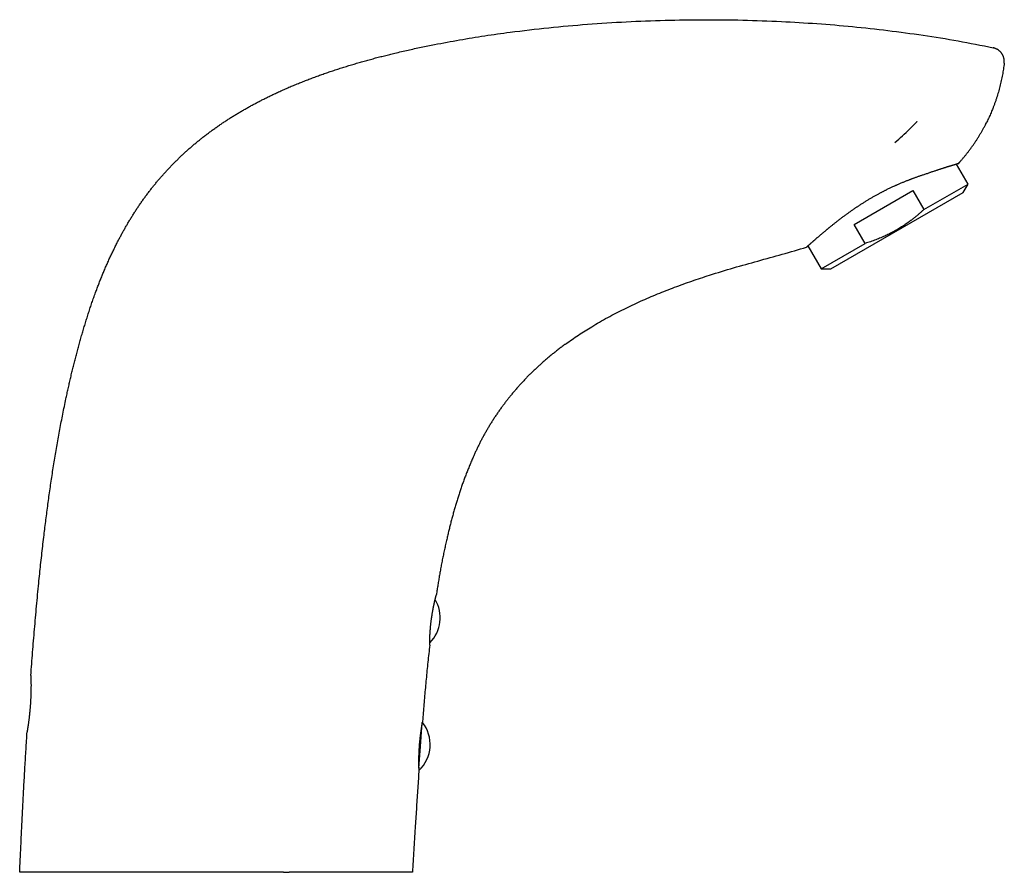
# Model space of a CAD drawing. Header units: millimetres. Extents: x 8 to 566, y 12 to 398.
# Tile 198 of 198: x 426 to 566, y 277 to 398. Entities that reach past the tile are written whole.
import ezdxf

# ---------------------------------------------------------------- set-up
doc = ezdxf.new("R2010")
doc.units = ezdxf.units.MM

msp = doc.modelspace()

# ---------------------------------------------------------------- linework, layer by layer
at = {"color": 7, "linetype": 'Continuous', "lineweight": 30}
for p, q in [((559.16, 377.55), (559.16, 377.55)), ((560.54, 374.67), (558.92, 377.47)), ((541.14, 362.67), (559.84, 373.47)), ((544.44, 368.96), (552.74, 373.76)), ((552.74, 373.76), (554.3, 371.07)), ((554.3, 371.07), (560.54, 374.67)), ((559.84, 373.47), (560.54, 374.67)), ((545.99, 366.27), (544.44, 368.96)), ((537.88, 365.91), (539.75, 362.67)), ((539.75, 362.67), (545.99, 366.27)), ((539.75, 362.67), (541.14, 362.67)), ((483.06, 295.08), (483.33, 298.47)), ((482.82, 292.01), (483.06, 295.08))]:
    msp.add_line(p, q, dxfattribs=at)
for centre, start, end in [((480.87, 313.31), 314.7281, 31.0048), ((479.45, 295.36), 312.5408, 39.0319)]:
    msp.add_arc(centre, 5, start, end, dxfattribs=at)
for points, knots in [([(485.06, 394.41), (486.24, 394.63), (488.6, 395.08), (492.17, 395.66), (496.37, 396.25), (501.21, 396.81), (506.69, 397.31), (512.18, 397.65), (517.68, 397.87), (523.17, 397.95), (528.66, 397.89), (533.99, 397.7), (539.17, 397.39), (544.19, 396.97), (549.2, 396.42), (554.18, 395.75), (559.15, 394.95), (562.44, 394.29), (564.08, 393.96)], [0, 0, 0, 0, 0.0454375, 0.0908465, 0.1362298, 0.2055151, 0.2747447, 0.3439199, 0.4130443, 0.4821204, 0.5511512, 0.6201405, 0.6835225, 0.7468714, 0.8101892, 0.8734829, 0.9367558, 1, 1, 1, 1]), ([(427.95, 305.13), (427.99, 305.68), (428.07, 306.76), (428.2, 308.4), (428.33, 310.03), (428.47, 311.66), (428.61, 313.29), (428.76, 314.93), (428.91, 316.56), (429.06, 318.08), (429.2, 319.49), (429.34, 320.8), (429.48, 322.1), (429.63, 323.4), (429.77, 324.63), (429.91, 325.8), (430.05, 326.89), (430.19, 327.98), (430.33, 329.07), (430.48, 330.16), (430.63, 331.25), (430.79, 332.34), (430.95, 333.43), (431.12, 334.52), (431.3, 335.61), (431.48, 336.69), (431.66, 337.78), (431.85, 338.86), (432.05, 339.95), (432.26, 341.03), (432.47, 342.11), (432.69, 343.19), (432.89, 344.15), (433.07, 344.98), (433.23, 345.7), (433.39, 346.42), (433.55, 347.13), (433.72, 347.85), (433.9, 348.56), (434.07, 349.27), (434.26, 349.99), (434.44, 350.7), (434.63, 351.42), (434.83, 352.15), (435.04, 352.87), (435.24, 353.59), (435.46, 354.31), (435.67, 355.03), (435.9, 355.74), (436.13, 356.46), (436.36, 357.18), (436.6, 357.89), (436.85, 358.6), (437.09, 359.27), (437.33, 359.91), (437.56, 360.51), (437.79, 361.11), (438.03, 361.71), (438.28, 362.3), (438.53, 362.89), (438.79, 363.48), (439.05, 364.07), (439.32, 364.65), (439.6, 365.23), (439.88, 365.81), (440.15, 366.35), (440.41, 366.85), (440.66, 367.31), (440.9, 367.77), (441.16, 368.23), (441.42, 368.69), (441.69, 369.15), (441.96, 369.6), (442.24, 370.06), (442.53, 370.51), (442.82, 370.96), (443.11, 371.41), (443.41, 371.85), (443.72, 372.29), (444.03, 372.72), (444.35, 373.16), (444.68, 373.59), (445, 374.01), (445.32, 374.41), (445.65, 374.81), (445.97, 375.21), (446.31, 375.59), (446.65, 375.98), (446.99, 376.36), (447.33, 376.74), (447.69, 377.11), (448.04, 377.48), (448.4, 377.84), (448.77, 378.2), (449.14, 378.56), (449.51, 378.91), (449.89, 379.26), (450.27, 379.6), (450.67, 379.95), (451.07, 380.29), (451.48, 380.63), (451.89, 380.97), (452.31, 381.3), (452.74, 381.63), (453.18, 381.96), (453.62, 382.29), (454.07, 382.61), (454.52, 382.93), (454.97, 383.24), (455.43, 383.54), (455.89, 383.84), (456.35, 384.14), (456.82, 384.43), (457.3, 384.72), (457.78, 385), (458.27, 385.28), (458.76, 385.56), (459.26, 385.84), (459.77, 386.11), (460.27, 386.37), (460.78, 386.63), (461.29, 386.89), (461.8, 387.14), (462.31, 387.38), (462.88, 387.65), (463.48, 387.92), (464.14, 388.21), (464.8, 388.5), (465.46, 388.77), (466.13, 389.04), (466.79, 389.31), (467.46, 389.56), (468.13, 389.81), (468.8, 390.06), (469.47, 390.3), (470.15, 390.53), (470.84, 390.76), (471.54, 390.99), (472.25, 391.21), (472.96, 391.43), (473.67, 391.65), (474.39, 391.86), (475.11, 392.06), (475.82, 392.26), (476.55, 392.46), (477.27, 392.65), (477.99, 392.83), (478.72, 393.01), (479.51, 393.21), (480.38, 393.41), (481.31, 393.62), (482.24, 393.83), (483.18, 394.03), (484.12, 394.22), (484.74, 394.35), (485.06, 394.41)], [0, 0, 0, 0, 0.013902, 0.0278039, 0.0417064, 0.0556088, 0.0695147, 0.0834207, 0.0973266, 0.1112325, 0.12236, 0.1334877, 0.1446154, 0.1557431, 0.1668706, 0.1762155, 0.1855604, 0.1949058, 0.2042513, 0.2135985, 0.2229458, 0.2322938, 0.2416418, 0.2509868, 0.2603317, 0.2696777, 0.2790237, 0.288373, 0.2977224, 0.3070731, 0.3164238, 0.3257689, 0.3351139, 0.3413452, 0.3475765, 0.3538078, 0.3600432, 0.3662786, 0.372514, 0.3787511, 0.3849882, 0.3912253, 0.3975967, 0.4039682, 0.4103396, 0.416711, 0.4230825, 0.4294543, 0.435826, 0.4421975, 0.4485905, 0.4549838, 0.4613771, 0.4677701, 0.4732287, 0.4786875, 0.4841463, 0.4896049, 0.4950638, 0.5005229, 0.5059821, 0.5114409, 0.5169001, 0.5223597, 0.5278192, 0.5332783, 0.5377192, 0.5421605, 0.5466018, 0.551043, 0.5554838, 0.560018, 0.5645524, 0.5690868, 0.573621, 0.5781553, 0.5826899, 0.5872245, 0.5917588, 0.5963322, 0.600906, 0.6054798, 0.6100532, 0.6144012, 0.6187498, 0.6230985, 0.627447, 0.6317951, 0.6361432, 0.6404918, 0.6448406, 0.6491892, 0.6535374, 0.6578854, 0.662234, 0.6665827, 0.6709312, 0.6752793, 0.679789, 0.6842992, 0.6888096, 0.6933199, 0.6978296, 0.7024885, 0.7071477, 0.7118069, 0.7164658, 0.7211245, 0.7257835, 0.7304425, 0.7351012, 0.7397996, 0.7444982, 0.7491968, 0.7538951, 0.7587338, 0.7635729, 0.7684121, 0.7732511, 0.7780899, 0.7829282, 0.7877669, 0.7926057, 0.7974444, 0.8022828, 0.8083865, 0.8144906, 0.8205947, 0.8266985, 0.8327605, 0.8388227, 0.844885, 0.850947, 0.8570168, 0.8630868, 0.8691568, 0.8752266, 0.8815563, 0.8878863, 0.8942163, 0.9005461, 0.9068756, 0.9132053, 0.9195351, 0.9258647, 0.932216, 0.9385674, 0.9449188, 0.9512702, 0.9593899, 0.9675098, 0.9756296, 0.9837531, 0.9918766, 1, 1, 1, 1]), ([(564.21, 393.93), (564.19, 393.93), (564.15, 393.95), (564.1, 393.96), (564.08, 393.96)], [0, 0, 0, 0, 0.499725, 1, 1, 1, 1]), ([(565.66, 391.77), (565.66, 391.81), (565.67, 391.88), (565.67, 391.99), (565.67, 392.11), (565.66, 392.22), (565.65, 392.33), (565.62, 392.44), (565.6, 392.55), (565.56, 392.66), (565.52, 392.76), (565.48, 392.87), (565.43, 392.97), (565.37, 393.06), (565.31, 393.16), (565.24, 393.25), (565.17, 393.33), (565.09, 393.41), (565.01, 393.49), (564.92, 393.56), (564.83, 393.63), (564.74, 393.69), (564.64, 393.75), (564.54, 393.8), (564.44, 393.85), (564.35, 393.88), (564.27, 393.91), (564.23, 393.92), (564.21, 393.93)], [0, 0, 0, 0, 0.039652, 0.079429, 0.11927, 0.159111, 0.198888, 0.23854, 0.278192, 0.317969, 0.357809, 0.39765, 0.437427, 0.477079, 0.516731, 0.556508, 0.596349, 0.63619, 0.675967, 0.715619, 0.755271, 0.795048, 0.834889, 0.874729, 0.914506, 0.954158, 0.977079, 1, 1, 1, 1]), ([(565.66, 391.77), (565.64, 391.63), (565.61, 391.36), (565.55, 390.94), (565.48, 390.53), (565.41, 390.12), (565.33, 389.71), (565.25, 389.3), (565.15, 388.89), (565.09, 388.62), (565.02, 388.35), (564.95, 388.07), (564.84, 387.67), (564.72, 387.27), (564.59, 386.87), (564.45, 386.46), (564.31, 386.05), (564.16, 385.64), (564.01, 385.26), (563.86, 384.91), (563.73, 384.59), (563.58, 384.27), (563.44, 383.95), (563.29, 383.63), (563.15, 383.35), (563.06, 383.18), (563.03, 383.11)], [0, 0, 0, 0, 0.045926, 0.091851, 0.137826, 0.183802, 0.229727, 0.275653, 0.321628, 0.367603, 0.368403, 0.414129, 0.459855, 0.50563, 0.551405, 0.599374, 0.647344, 0.69537, 0.743396, 0.782003, 0.820612, 0.85922, 0.897893, 0.936569, 0.975242, 1, 1, 1, 1]), ([(550.2, 380.57), (550.55, 380.87), (551.27, 381.49), (552.29, 382.45), (552.95, 383.12), (553.28, 383.46)], [0, 0, 0, 0, 0.333748, 0.666946, 1, 1, 1, 1]), ([(553.31, 383.54), (553.31, 383.54), (553.32, 383.53), (553.31, 383.52), (553.3, 383.5), (553.29, 383.48), (553.28, 383.47), (553.27, 383.46)], [0, 0, 0, 0, 0.141696, 0.320733, 0.488311, 0.656391, 1, 1, 1, 1]), ([(559.16, 377.55), (559.23, 377.63), (559.4, 377.81), (559.66, 378.11), (559.94, 378.44), (560.21, 378.77), (560.48, 379.11), (560.74, 379.45), (560.99, 379.79), (561.24, 380.14), (561.48, 380.5), (561.72, 380.85), (561.95, 381.21), (562.17, 381.57), (562.39, 381.94), (562.6, 382.3), (562.8, 382.67), (562.98, 383.01), (563.09, 383.23), (563.14, 383.33)], [0, 0, 0, 0, 0.045496, 0.106697, 0.167838, 0.228923, 0.289957, 0.350945, 0.41189, 0.472665, 0.533407, 0.594119, 0.654806, 0.715473, 0.775039, 0.834593, 0.894138, 0.953678, 1, 1, 1, 1]), ([(559.16, 377.55), (559.16, 377.55), (559.16, 377.55), (559.16, 377.55), (559.15, 377.54), (559.13, 377.54), (559.12, 377.53), (559.1, 377.53), (559.07, 377.52), (559.05, 377.51), (559.03, 377.51), (559, 377.5), (558.98, 377.49), (558.95, 377.48), (558.92, 377.47), (558.88, 377.46), (558.83, 377.45), (558.78, 377.43), (558.72, 377.41), (558.65, 377.39), (558.58, 377.37), (558.51, 377.35), (558.44, 377.33), (558.36, 377.31), (558.28, 377.28), (558.2, 377.26), (558.11, 377.23), (558.03, 377.21), (557.95, 377.19), (557.88, 377.16), (557.8, 377.14), (557.73, 377.12), (557.65, 377.1), (557.57, 377.07), (557.49, 377.05), (557.4, 377.02), (557.29, 376.98), (557.17, 376.94), (557.04, 376.9), (556.91, 376.86), (556.78, 376.82), (556.63, 376.77), (556.47, 376.72), (556.29, 376.66), (556.11, 376.6), (555.93, 376.54), (555.73, 376.48), (555.54, 376.41), (555.33, 376.35), (555.19, 376.3), (555.13, 376.28)], [0, 0, 0, 0, 0.020705, 0.041941, 0.063176, 0.084477, 0.105779, 0.127079, 0.143149, 0.159219, 0.175302, 0.191384, 0.207205, 0.223026, 0.238859, 0.254692, 0.277031, 0.299373, 0.321712, 0.344128, 0.366546, 0.388962, 0.410197, 0.431433, 0.452668, 0.473967, 0.495268, 0.516568, 0.532634, 0.5487, 0.564778, 0.580856, 0.596678, 0.6125, 0.628333, 0.644166, 0.666455, 0.688746, 0.711035, 0.733396, 0.755758, 0.778118, 0.8057, 0.833281, 0.860923, 0.888565, 0.916392, 0.944219, 0.972109, 1, 1, 1, 1]), ([(559.37, 377.77), (559.36, 377.76), (559.29, 377.69), (559.22, 377.62), (559.16, 377.55)], [0, 0, 0, 0, 0.101488, 1, 1, 1, 1]), ([(537.69, 365.74), (537.69, 365.74), (537.69, 365.74), (537.69, 365.75), (537.7, 365.75), (537.71, 365.76), (537.73, 365.78), (537.74, 365.79), (537.76, 365.8), (537.78, 365.82), (537.79, 365.83), (537.81, 365.85), (537.84, 365.87), (537.86, 365.89), (537.88, 365.91), (537.91, 365.94), (537.95, 365.97), (537.99, 366.01), (538.04, 366.05), (538.09, 366.1), (538.15, 366.14), (538.2, 366.19), (538.26, 366.24), (538.32, 366.3), (538.38, 366.35), (538.45, 366.41), (538.52, 366.47), (538.58, 366.53), (538.64, 366.58), (538.7, 366.63), (538.76, 366.68), (538.82, 366.73), (538.88, 366.79), (538.94, 366.84), (539.01, 366.9), (539.08, 366.96), (539.17, 367.04), (539.26, 367.12), (539.36, 367.21), (539.47, 367.3), (539.57, 367.39), (539.68, 367.48), (539.79, 367.58), (539.9, 367.67), (540.01, 367.76), (540.13, 367.86), (540.25, 367.96), (540.36, 368.05), (540.46, 368.14), (540.56, 368.22), (540.65, 368.3), (540.75, 368.38), (540.84, 368.46), (540.94, 368.54), (541.04, 368.62), (541.16, 368.71), (541.29, 368.81), (541.43, 368.93), (541.58, 369.05), (541.73, 369.17), (541.88, 369.29), (542.04, 369.42), (542.2, 369.54), (542.37, 369.67), (542.54, 369.8), (542.71, 369.93), (542.88, 370.06), (543.06, 370.19), (543.24, 370.32), (543.41, 370.44), (543.58, 370.57), (543.74, 370.68), (543.91, 370.8), (544.07, 370.92), (544.24, 371.04), (544.4, 371.14), (544.54, 371.24), (544.67, 371.33), (544.81, 371.42), (544.94, 371.51), (545.07, 371.59), (545.2, 371.68), (545.33, 371.77), (545.48, 371.86), (545.66, 371.97), (545.85, 372.09), (546.04, 372.21), (546.23, 372.33), (546.42, 372.45), (546.62, 372.56), (546.81, 372.68), (546.99, 372.78), (547.18, 372.89), (547.37, 373), (547.56, 373.11), (547.74, 373.2), (547.9, 373.29), (548.04, 373.37), (548.19, 373.45), (548.33, 373.52), (548.48, 373.6), (548.62, 373.67), (548.76, 373.74), (548.93, 373.83), (549.11, 373.92), (549.31, 374.02), (549.52, 374.12), (549.72, 374.21), (549.92, 374.31), (550.11, 374.39), (550.27, 374.46), (550.41, 374.53), (550.56, 374.59), (550.72, 374.66), (550.9, 374.74), (551.1, 374.83), (551.3, 374.91), (551.5, 374.99), (551.7, 375.07), (551.88, 375.14), (552.05, 375.21), (552.19, 375.27), (552.34, 375.32), (552.49, 375.38), (552.63, 375.43), (552.77, 375.48), (552.91, 375.54), (553.07, 375.59), (553.25, 375.66), (553.45, 375.73), (553.64, 375.79), (553.83, 375.86), (554.02, 375.92), (554.23, 375.99), (554.45, 376.06), (554.68, 376.14), (554.9, 376.21), (555.05, 376.26), (555.13, 376.28)], [0, 0, 0, 0, 0.007864, 0.015728, 0.023592, 0.03148, 0.039368, 0.047256, 0.053207, 0.059158, 0.065113, 0.071069, 0.076928, 0.082787, 0.08865, 0.094513, 0.102784, 0.111055, 0.119325, 0.127624, 0.135924, 0.144222, 0.152086, 0.15995, 0.167814, 0.175701, 0.18359, 0.191477, 0.197427, 0.203377, 0.209331, 0.215285, 0.221145, 0.227004, 0.232867, 0.238731, 0.24699, 0.25525, 0.26351, 0.271796, 0.280083, 0.288369, 0.296327, 0.304285, 0.312242, 0.320224, 0.328206, 0.336187, 0.342207, 0.348227, 0.354251, 0.360276, 0.366206, 0.372136, 0.378071, 0.384005, 0.392357, 0.40071, 0.409062, 0.417442, 0.425822, 0.434202, 0.442809, 0.451416, 0.460036, 0.468656, 0.477318, 0.485979, 0.494654, 0.50333, 0.51102, 0.518711, 0.526401, 0.534113, 0.541827, 0.549539, 0.555356, 0.561173, 0.566995, 0.572816, 0.578548, 0.58428, 0.590016, 0.595752, 0.603825, 0.611899, 0.619972, 0.628072, 0.636174, 0.644274, 0.651965, 0.659656, 0.667346, 0.675061, 0.682777, 0.690491, 0.696312, 0.702134, 0.707959, 0.713785, 0.719514, 0.725243, 0.730976, 0.736709, 0.744807, 0.752905, 0.761002, 0.769128, 0.777254, 0.785379, 0.791142, 0.796905, 0.802671, 0.808438, 0.816528, 0.824619, 0.832708, 0.840824, 0.848941, 0.857057, 0.863182, 0.869306, 0.875435, 0.881564, 0.887589, 0.893614, 0.899643, 0.905672, 0.91419, 0.922709, 0.931226, 0.939773, 0.94832, 0.956866, 0.967637, 0.978408, 0.989204, 1, 1, 1, 1]), ([(554.3, 371.07), (554.2, 370.97), (554, 370.79), (553.7, 370.53), (553.4, 370.26), (553.09, 370.01), (552.77, 369.75), (552.48, 369.53), (552.2, 369.32), (551.93, 369.13), (551.67, 368.94), (551.4, 368.76), (551.13, 368.59), (550.85, 368.41), (550.57, 368.24), (550.28, 368.08), (549.99, 367.92), (549.71, 367.77), (549.45, 367.63), (549.19, 367.51), (548.9, 367.37), (548.58, 367.22), (548.22, 367.07), (547.85, 366.92), (547.49, 366.78), (547.12, 366.64), (546.74, 366.51), (546.37, 366.39), (546.12, 366.31), (545.99, 366.27)], [0, 0, 0, 0, 0.041519, 0.083038, 0.124578, 0.166124, 0.20767, 0.249208, 0.282525, 0.315849, 0.349174, 0.382497, 0.415813, 0.449945, 0.484084, 0.518226, 0.552365, 0.586496, 0.615848, 0.645201, 0.674553, 0.715102, 0.755651, 0.796332, 0.837019, 0.877707, 0.918388, 0.959194, 1, 1, 1, 1]), ([(503.61, 352.03), (504.21, 352.46), (505.42, 353.31), (507.4, 354.56), (509.55, 355.8), (511.86, 356.99), (514.22, 358.1), (516.61, 359.12), (519.03, 360.07), (521.48, 360.95), (524.25, 361.88), (527.37, 362.82), (530.81, 363.78), (534.26, 364.72), (536.55, 365.4), (537.69, 365.74)], [0, 0, 0, 0, 0.060059, 0.120123, 0.190506, 0.260895, 0.331284, 0.401671, 0.472065, 0.542457, 0.612848, 0.709628, 0.806419, 0.903216, 1, 1, 1, 1]), ([(503.61, 352.03), (503.45, 351.91), (503.14, 351.69), (502.68, 351.34), (502.23, 350.98), (501.77, 350.62), (501.33, 350.25), (500.89, 349.88), (500.46, 349.51), (500.05, 349.15), (499.66, 348.79), (499.28, 348.43), (498.89, 348.07), (498.52, 347.69), (498.14, 347.32), (497.78, 346.94), (497.41, 346.55), (497.06, 346.16), (496.71, 345.76), (496.36, 345.36), (496.03, 344.96), (495.7, 344.57), (495.39, 344.18), (495.09, 343.78), (494.79, 343.39), (494.48, 342.97), (494.18, 342.55), (493.88, 342.11), (493.59, 341.67), (493.3, 341.23), (493.02, 340.78), (492.75, 340.34), (492.49, 339.9), (492.24, 339.47), (492, 339.03), (491.76, 338.59), (491.53, 338.15), (491.31, 337.7), (491.09, 337.25), (490.88, 336.8), (490.67, 336.34), (490.45, 335.84), (490.21, 335.29), (489.96, 334.68), (489.72, 334.08), (489.48, 333.49), (489.26, 332.89), (489.04, 332.29), (488.83, 331.7), (488.63, 331.1), (488.43, 330.5), (488.25, 329.9), (488.06, 329.31), (487.89, 328.7), (487.72, 328.09), (487.55, 327.48), (487.39, 326.86), (487.24, 326.25), (487.09, 325.63), (486.94, 325.01), (486.78, 324.35), (486.62, 323.66), (486.47, 322.94), (486.31, 322.21), (486.16, 321.48), (486.02, 320.75), (485.89, 320.04), (485.76, 319.33), (485.65, 318.64), (485.54, 317.95), (485.43, 317.26), (485.36, 316.8), (485.33, 316.57)], [0, 0, 0, 0, 0.014049, 0.028099, 0.042148, 0.056198, 0.070247, 0.084297, 0.098346, 0.111225, 0.124103, 0.136982, 0.14986, 0.162738, 0.175616, 0.188495, 0.201373, 0.214252, 0.22713, 0.240009, 0.252887, 0.265029, 0.277172, 0.289314, 0.301457, 0.3136, 0.326478, 0.339357, 0.352235, 0.365113, 0.377992, 0.39087, 0.403013, 0.415155, 0.427298, 0.43944, 0.451583, 0.463726, 0.475868, 0.488011, 0.500153, 0.512296, 0.528197, 0.544098, 0.559999, 0.575453, 0.590907, 0.606361, 0.621815, 0.637269, 0.652448, 0.667626, 0.682804, 0.697983, 0.713471, 0.728959, 0.744447, 0.759935, 0.775423, 0.790911, 0.806399, 0.824469, 0.842539, 0.860608, 0.878677, 0.896747, 0.914816, 0.931853, 0.948889, 0.965926, 0.982963, 1, 1, 1, 1]), ([(484.38, 309.42), (484.38, 309.42), (484.38, 309.42), (484.38, 309.43), (484.38, 309.44), (484.38, 309.47), (484.38, 309.49), (484.38, 309.53), (484.38, 309.57), (484.38, 309.62), (484.38, 309.67), (484.38, 309.73), (484.39, 309.79), (484.39, 309.86), (484.39, 309.94), (484.39, 310.02), (484.39, 310.11), (484.39, 310.2), (484.4, 310.3), (484.4, 310.4), (484.4, 310.51), (484.41, 310.62), (484.41, 310.73), (484.42, 310.85), (484.42, 310.98), (484.43, 311.1), (484.44, 311.23), (484.45, 311.36), (484.46, 311.5), (484.47, 311.64), (484.48, 311.78), (484.49, 311.92), (484.51, 312.07), (484.52, 312.22), (484.54, 312.36), (484.55, 312.51), (484.57, 312.66), (484.59, 312.81), (484.61, 312.96), (484.63, 313.11), (484.65, 313.26), (484.67, 313.41), (484.69, 313.56), (484.72, 313.7), (484.74, 313.84), (484.76, 313.99), (484.79, 314.13), (484.81, 314.27), (484.84, 314.41), (484.86, 314.55), (484.89, 314.68), (484.91, 314.81), (484.94, 314.93), (484.97, 315.06), (484.99, 315.18), (485.02, 315.3), (485.04, 315.41), (485.07, 315.52), (485.09, 315.62), (485.11, 315.72), (485.14, 315.82), (485.16, 315.91), (485.18, 315.99), (485.2, 316.07), (485.22, 316.15), (485.24, 316.21), (485.25, 316.28), (485.27, 316.33), (485.28, 316.38), (485.29, 316.43), (485.3, 316.47), (485.31, 316.5), (485.32, 316.52), (485.32, 316.54), (485.32, 316.55), (485.33, 316.56), (485.33, 316.56), (485.33, 316.56), (485.33, 316.57)], [0, 0, 0, 0, 0.013141, 0.026282, 0.039514, 0.052746, 0.066267, 0.079788, 0.093409, 0.10703, 0.12017, 0.133311, 0.146543, 0.159774, 0.173293, 0.186811, 0.200428, 0.214045, 0.227214, 0.240383, 0.253644, 0.266904, 0.280454, 0.294003, 0.307653, 0.321303, 0.334455, 0.347607, 0.360852, 0.374097, 0.387633, 0.401169, 0.414806, 0.428443, 0.441522, 0.454601, 0.467771, 0.480941, 0.494398, 0.507855, 0.521411, 0.534967, 0.548043, 0.561119, 0.574285, 0.587451, 0.600898, 0.614345, 0.627889, 0.641433, 0.654628, 0.667823, 0.681109, 0.694394, 0.707964, 0.721534, 0.735202, 0.748869, 0.76217, 0.77547, 0.788863, 0.802256, 0.815943, 0.82963, 0.84342, 0.85721, 0.870436, 0.883662, 0.896982, 0.910302, 0.923921, 0.93754, 0.951263, 0.964986, 0.973725, 0.982465, 0.991233, 1, 1, 1, 1]), ([(484.38, 309.42), (484.34, 309.02), (484.25, 308.22), (484.12, 307.01), (483.99, 305.81), (483.88, 304.6), (483.76, 303.41), (483.66, 302.22), (483.56, 301.03), (483.46, 299.85), (483.4, 299.06), (483.37, 298.66)], [0, 0, 0, 0, 0.1119999, 0.2240001, 0.3360003, 0.4480005, 0.5600008, 0.6700008, 0.7800006, 0.8900003, 1, 1, 1, 1]), ([(427.95, 305.13), (427.95, 305.13), (427.95, 305.13), (427.95, 305.12), (427.95, 305.1), (427.95, 305.08), (427.96, 305.05), (427.96, 305.01), (427.96, 304.96), (427.96, 304.91), (427.96, 304.85), (427.96, 304.78), (427.96, 304.71), (427.97, 304.64), (427.97, 304.55), (427.97, 304.46), (427.97, 304.36), (427.97, 304.26), (427.97, 304.15), (427.97, 304.04), (427.97, 303.92), (427.98, 303.8), (427.98, 303.67), (427.97, 303.54), (427.97, 303.4), (427.97, 303.26), (427.97, 303.11), (427.97, 302.97), (427.97, 302.82), (427.96, 302.66), (427.96, 302.51), (427.95, 302.34), (427.95, 302.18), (427.94, 302.01), (427.93, 301.85), (427.92, 301.69), (427.91, 301.52), (427.9, 301.35), (427.89, 301.18), (427.88, 301.01), (427.87, 300.84), (427.86, 300.68), (427.84, 300.51), (427.83, 300.35), (427.82, 300.19), (427.8, 300.03), (427.78, 299.87), (427.77, 299.71), (427.75, 299.55), (427.73, 299.4), (427.72, 299.25), (427.7, 299.1), (427.68, 298.96), (427.66, 298.83), (427.65, 298.69), (427.63, 298.56), (427.61, 298.43), (427.6, 298.31), (427.58, 298.2), (427.56, 298.09), (427.55, 297.98), (427.53, 297.88), (427.52, 297.79), (427.5, 297.7), (427.49, 297.62), (427.48, 297.54), (427.47, 297.47), (427.46, 297.41), (427.45, 297.35), (427.44, 297.3), (427.44, 297.26), (427.43, 297.22), (427.42, 297.19), (427.42, 297.17), (427.42, 297.16), (427.42, 297.15), (427.42, 297.15), (427.42, 297.15)], [0, 0, 0, 0, 0.013169, 0.026349, 0.039529, 0.052698, 0.066251, 0.079815, 0.09338, 0.106933, 0.120101, 0.133281, 0.146461, 0.159629, 0.173177, 0.186738, 0.200299, 0.213847, 0.227061, 0.240287, 0.253513, 0.266728, 0.280323, 0.293931, 0.307539, 0.321134, 0.334395, 0.347667, 0.360939, 0.3742, 0.387848, 0.401509, 0.41517, 0.428819, 0.442034, 0.455262, 0.468489, 0.481705, 0.495309, 0.508925, 0.522542, 0.536145, 0.549296, 0.562457, 0.575619, 0.588769, 0.6023, 0.615844, 0.629388, 0.642919, 0.656085, 0.669263, 0.68244, 0.695607, 0.709152, 0.722709, 0.736267, 0.749812, 0.763038, 0.776276, 0.789514, 0.802741, 0.816351, 0.829974, 0.843596, 0.857206, 0.870438, 0.883681, 0.896923, 0.910155, 0.923773, 0.937403, 0.951034, 0.964652, 0.976433, 0.988219, 1, 1, 1, 1]), ([(483.37, 298.66), (483.37, 298.66), (483.37, 298.66), (483.37, 298.65), (483.36, 298.64), (483.36, 298.62), (483.35, 298.59), (483.35, 298.55), (483.34, 298.51), (483.33, 298.47), (483.32, 298.41), (483.31, 298.36), (483.3, 298.29), (483.29, 298.23), (483.27, 298.15), (483.26, 298.07), (483.24, 297.98), (483.23, 297.89), (483.21, 297.8), (483.19, 297.7), (483.18, 297.59), (483.16, 297.49), (483.14, 297.37), (483.12, 297.25), (483.1, 297.13), (483.09, 297), (483.07, 296.87), (483.05, 296.74), (483.03, 296.61), (483.02, 296.47), (483, 296.33), (482.98, 296.18), (482.97, 296.04), (482.95, 295.89), (482.94, 295.74), (482.92, 295.6), (482.91, 295.45), (482.9, 295.3), (482.89, 295.15), (482.88, 294.99), (482.87, 294.84), (482.86, 294.69), (482.85, 294.54), (482.84, 294.39), (482.83, 294.25), (482.83, 294.1), (482.82, 293.96), (482.82, 293.82), (482.81, 293.67), (482.81, 293.54), (482.81, 293.4), (482.81, 293.27), (482.81, 293.14), (482.81, 293.02), (482.81, 292.9), (482.81, 292.78), (482.81, 292.66), (482.81, 292.55), (482.81, 292.45), (482.81, 292.35), (482.81, 292.25), (482.82, 292.16), (482.82, 292.07), (482.82, 291.99), (482.83, 291.91), (482.83, 291.84), (482.83, 291.78), (482.83, 291.72), (482.83, 291.67), (482.84, 291.63), (482.84, 291.59), (482.84, 291.55), (482.84, 291.53), (482.84, 291.51), (482.84, 291.49), (482.84, 291.48), (482.84, 291.48), (482.84, 291.48)], [0, 0, 0, 0, 0.013161, 0.026334, 0.039507, 0.052668, 0.066213, 0.079771, 0.093328, 0.106873, 0.120034, 0.133206, 0.146378, 0.159539, 0.173079, 0.186631, 0.200183, 0.213722, 0.226941, 0.240171, 0.253401, 0.266619, 0.280219, 0.293832, 0.307445, 0.321045, 0.334296, 0.347559, 0.360822, 0.374073, 0.387713, 0.401366, 0.415018, 0.428658, 0.44184, 0.455033, 0.468227, 0.481409, 0.494977, 0.508559, 0.52214, 0.535709, 0.548826, 0.561955, 0.575084, 0.588201, 0.601698, 0.615206, 0.628714, 0.642211, 0.655373, 0.668546, 0.681719, 0.694881, 0.70842, 0.721972, 0.735523, 0.749062, 0.762314, 0.775577, 0.78884, 0.802092, 0.815728, 0.829377, 0.843026, 0.856662, 0.86991, 0.883169, 0.896429, 0.909676, 0.923314, 0.936965, 0.950616, 0.964254, 0.976168, 0.988086, 1, 1, 1, 1]), ([(426.37, 277.27), (426.41, 278.1), (426.49, 279.75), (426.6, 282.24), (426.73, 284.72), (426.85, 287.21), (426.98, 289.7), (427.12, 292.18), (427.27, 294.66), (427.37, 296.32), (427.42, 297.15)], [0, 0, 0, 0, 0.124995, 0.249991, 0.374988, 0.499984, 0.624987, 0.749989, 0.874995, 1, 1, 1, 1]), ([(482.84, 291.48), (482.78, 290.6), (482.66, 288.83), (482.49, 286.18), (482.31, 283.37), (482.13, 280.4), (482, 278.31), (481.94, 277.27)], [0, 0, 0, 0, 0.186667, 0.373333, 0.56, 0.78, 1, 1, 1, 1]), ([(463.7, 277.27), (463.42, 277.27), (462.85, 277.27), (462, 277.27), (461.15, 277.27), (460.33, 277.27), (459.54, 277.27), (458.78, 277.27), (458.02, 277.27), (457.26, 277.27), (456.51, 277.27), (455.75, 277.27), (454.99, 277.27), (454.32, 277.27), (453.73, 277.27), (453.22, 277.27), (452.72, 277.27), (452.22, 277.27), (451.71, 277.27), (451.21, 277.27), (450.7, 277.27), (450.19, 277.27), (449.68, 277.27), (449.18, 277.27), (448.67, 277.27), (448.15, 277.27), (447.63, 277.27), (447.11, 277.27), (446.58, 277.27), (446.11, 277.27), (445.71, 277.27), (445.36, 277.27), (445.01, 277.27), (444.66, 277.27), (444.32, 277.27), (443.98, 277.27), (443.63, 277.27), (443.29, 277.27), (442.95, 277.27), (442.61, 277.27), (442.27, 277.27), (441.93, 277.27), (441.59, 277.27), (441.24, 277.27), (440.9, 277.27), (440.56, 277.27), (440.22, 277.27), (439.89, 277.27), (439.56, 277.27), (439.25, 277.27), (438.96, 277.27), (438.7, 277.27), (438.47, 277.27), (438.24, 277.27), (438.02, 277.27), (437.8, 277.27), (437.58, 277.27), (437.36, 277.27), (437.12, 277.27), (436.86, 277.27), (436.57, 277.27), (436.29, 277.27), (436.01, 277.27), (435.74, 277.27), (435.46, 277.27), (435.19, 277.27), (434.92, 277.27), (434.65, 277.27), (434.37, 277.27), (434.09, 277.27), (433.81, 277.27), (433.53, 277.27), (433.26, 277.27), (433, 277.27), (432.77, 277.27), (432.55, 277.27), (432.33, 277.27), (432.12, 277.27), (431.91, 277.27), (431.7, 277.27), (431.5, 277.27), (431.3, 277.27), (431.11, 277.27), (430.91, 277.27), (430.73, 277.27), (430.54, 277.27), (430.36, 277.27), (430.18, 277.27), (430.01, 277.27), (429.84, 277.27), (429.68, 277.27), (429.51, 277.27), (429.35, 277.27), (429.18, 277.27), (429.03, 277.27), (428.87, 277.27), (428.72, 277.27), (428.58, 277.27), (428.45, 277.27), (428.32, 277.27), (428.19, 277.27), (428.07, 277.27), (427.96, 277.27), (427.85, 277.27), (427.74, 277.27), (427.64, 277.27), (427.54, 277.27), (427.44, 277.27), (427.35, 277.27), (427.27, 277.27), (427.19, 277.27), (427.11, 277.27), (427.04, 277.27), (426.97, 277.27), (426.91, 277.27), (426.85, 277.27), (426.79, 277.27), (426.73, 277.27), (426.68, 277.27), (426.63, 277.27), (426.59, 277.27), (426.55, 277.27), (426.51, 277.27), (426.47, 277.27), (426.44, 277.27), (426.41, 277.27), (426.4, 277.27), (426.38, 277.27), (426.37, 277.27), (426.37, 277.27), (426.37, 277.27)], [0, 0, 0, 0, 0.015988, 0.031976, 0.047966, 0.063957, 0.078228, 0.0925, 0.106775, 0.121049, 0.135321, 0.149592, 0.163869, 0.178145, 0.18766, 0.197174, 0.206689, 0.216209, 0.225728, 0.235248, 0.244895, 0.254543, 0.264191, 0.273847, 0.283503, 0.293159, 0.30326, 0.313362, 0.32347, 0.333578, 0.340313, 0.347048, 0.353783, 0.360524, 0.367266, 0.374007, 0.380742, 0.387477, 0.394213, 0.400957, 0.407702, 0.414447, 0.421466, 0.428486, 0.435506, 0.442542, 0.44958, 0.456616, 0.463354, 0.470092, 0.476829, 0.481901, 0.486974, 0.492047, 0.497119, 0.502171, 0.507224, 0.512278, 0.517331, 0.52408, 0.53083, 0.537579, 0.544314, 0.551049, 0.557784, 0.564528, 0.571272, 0.578015, 0.585417, 0.592818, 0.600219, 0.607634, 0.615049, 0.622464, 0.628693, 0.634923, 0.641153, 0.647392, 0.653631, 0.65987, 0.6661, 0.672331, 0.678561, 0.6848, 0.691041, 0.697281, 0.703511, 0.709741, 0.715971, 0.722212, 0.728453, 0.734694, 0.74134, 0.747987, 0.754634, 0.761294, 0.767954, 0.774614, 0.780988, 0.787362, 0.793736, 0.800121, 0.806507, 0.812892, 0.819266, 0.82564, 0.832014, 0.838398, 0.844782, 0.851166, 0.85754, 0.863914, 0.870287, 0.876669, 0.883052, 0.889435, 0.89623, 0.903025, 0.90982, 0.916624, 0.923429, 0.930233, 0.938939, 0.947645, 0.956357, 0.96507, 0.9738, 0.98253, 0.991265, 1, 1, 1, 1]), ([(463.7, 277.27), (463.73, 277.27), (463.78, 277.27), (463.86, 277.27), (463.95, 277.27), (464.03, 277.27), (464.11, 277.27), (464.2, 277.27), (464.28, 277.27), (464.37, 277.27), (464.44, 277.27), (464.48, 277.27)], [0, 0, 0, 0, 0.103526, 0.207053, 0.311298, 0.415543, 0.522057, 0.628571, 0.735869, 0.843167, 1, 1, 1, 1]), ([(481.94, 277.27), (481.94, 277.27), (481.94, 277.27), (481.93, 277.27), (481.92, 277.27), (481.89, 277.27), (481.87, 277.27), (481.83, 277.27), (481.79, 277.27), (481.75, 277.27), (481.69, 277.27), (481.63, 277.27), (481.57, 277.27), (481.49, 277.27), (481.41, 277.27), (481.33, 277.27), (481.23, 277.27), (481.14, 277.27), (481.03, 277.27), (480.92, 277.27), (480.8, 277.27), (480.68, 277.27), (480.56, 277.27), (480.43, 277.27), (480.3, 277.27), (480.16, 277.27), (480.02, 277.27), (479.86, 277.27), (479.7, 277.27), (479.53, 277.27), (479.36, 277.27), (479.17, 277.27), (478.99, 277.27), (478.81, 277.27), (478.62, 277.27), (478.43, 277.27), (478.24, 277.27), (478.03, 277.27), (477.81, 277.27), (477.57, 277.27), (477.33, 277.27), (477.09, 277.27), (476.83, 277.27), (476.58, 277.27), (476.31, 277.27), (476.05, 277.27), (475.78, 277.27), (475.51, 277.27), (475.24, 277.27), (474.96, 277.27), (474.68, 277.27), (474.4, 277.27), (474.12, 277.27), (473.84, 277.27), (473.56, 277.27), (473.27, 277.27), (472.98, 277.27), (472.69, 277.27), (472.39, 277.27), (472.08, 277.27), (471.77, 277.27), (471.46, 277.27), (471.15, 277.27), (470.84, 277.27), (470.52, 277.27), (470.2, 277.27), (469.87, 277.27), (469.53, 277.27), (469.19, 277.27), (468.85, 277.27), (468.5, 277.27), (468.16, 277.27), (467.81, 277.27), (467.46, 277.27), (467.1, 277.27), (466.74, 277.27), (466.37, 277.27), (466, 277.27), (465.62, 277.27), (465.24, 277.27), (464.86, 277.27), (464.6, 277.27), (464.48, 277.27)], [0, 0, 0, 0, 0.012637, 0.025246, 0.037827, 0.050383, 0.062914, 0.075421, 0.087905, 0.100367, 0.1134, 0.12641, 0.139399, 0.152368, 0.165318, 0.178249, 0.191163, 0.204061, 0.216942, 0.229809, 0.242661, 0.255501, 0.267595, 0.279678, 0.291752, 0.303816, 0.315872, 0.328649, 0.341418, 0.354179, 0.366933, 0.37968, 0.392422, 0.40443, 0.416435, 0.428436, 0.440433, 0.452428, 0.465813, 0.479195, 0.492577, 0.505957, 0.519338, 0.532719, 0.546102, 0.559486, 0.572208, 0.584933, 0.597662, 0.610394, 0.623132, 0.635875, 0.647895, 0.659922, 0.671954, 0.683994, 0.696041, 0.708097, 0.720161, 0.732234, 0.744318, 0.756412, 0.7683, 0.7802, 0.792112, 0.804037, 0.816192, 0.828362, 0.840547, 0.852748, 0.864966, 0.876982, 0.889016, 0.901069, 0.913141, 0.925479, 0.93784, 0.950223, 0.962629, 0.975061, 0.987517, 1, 1, 1, 1])]:
    msp.add_open_spline(points, degree=3, knots=knots, dxfattribs=at)

doc.saveas('drawing.dxf')
